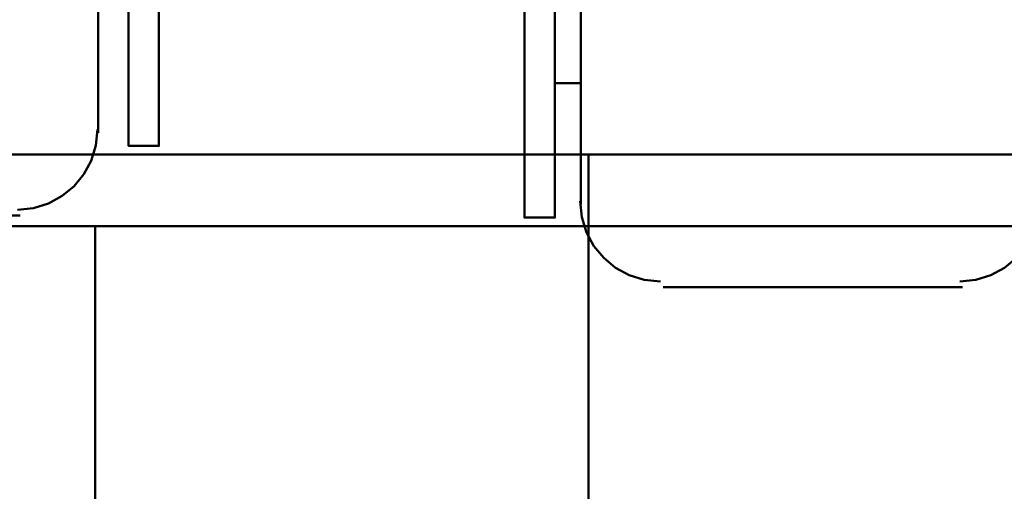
# Model space of a CAD drawing. Header units: metres. Extents: x -1 to 430, y -6 to 31.
# Tile 129 of 169: x 418.612 to 419.573, y 16.591 to 17.051. Entities that reach past the tile are written whole.
import ezdxf

# ---------------------------------------------------------------- set-up
doc = ezdxf.new("R2010")
doc.units = ezdxf.units.M
doc.linetypes.add('CONTINUA', pattern=[0])
doc.layers.add('P4 MOBLES', color=7, linetype='CONTINUA', lineweight=25)
doc.layers.add('P5 MOBLES', color=7, linetype='CONTINUA', lineweight=25)

# ---------------------------------------------------------------- blocks, each defined once
blk = doc.blocks.new('OBJETO_COMPLEJO_111')
at = {"layer": 'P4 MOBLES', "color": 202, "linetype": 'CONTINUA', "lineweight": 50, "transparency": 33554687}
blk.add_lwpolyline([(420.56787, 16.11953), (419.16669, 16.11953), (419.16669, 16.9196), (420.56787, 16.9196), (420.56787, 16.11953)], close=True, dxfattribs=at)
blk = doc.blocks.new('OBJETO_COMPLEJO_115')
at = {"layer": 'P4 MOBLES', "color": 202, "linetype": 'CONTINUA', "lineweight": 50, "transparency": 33554687}
for p, q in [((418.68835, 17.29212), (418.68835, 16.94076)), ((418.61215, 16.86033), (418.32006, 16.86033))]:
    blk.add_line(p, q, dxfattribs=at)
for points in [[(418.71798, 17.19052), (418.74761, 17.19052), (418.74761, 16.92806), (418.71798, 16.92806), (418.71798, 17.31752), (418.67565, 17.31752)], [(418.6094, 16.86586), (418.62518, 16.86745), (418.63988, 16.87202), (418.65318, 16.87924), (418.66477, 16.8888), (418.67434, 16.90039), (418.68156, 16.91369), (418.68612, 16.92839), (418.68771, 16.94417)]]:
    blk.add_lwpolyline(points, dxfattribs=at)
blk.add_lwpolyline([(419.16669, 16.11953), (417.76552, 16.11953), (417.76552, 16.9196), (419.16669, 16.9196), (419.16669, 16.11953)], close=True, dxfattribs=at)
blk = doc.blocks.new('OBJETO_COMPLEJO_168')
at = {"layer": 'P5 MOBLES', "color": 202, "linetype": 'CONTINUA', "lineweight": 50, "transparency": 33554687}
blk.add_lwpolyline([(418.68524, 16.04953), (417.28406, 16.04953), (417.28406, 16.8496), (418.68524, 16.8496), (418.68524, 16.04953)], close=True, dxfattribs=at)
blk = doc.blocks.new('OBJETO_COMPLEJO_170')
at = {"layer": 'P5 MOBLES', "color": 202, "linetype": 'CONTINUA', "lineweight": 50, "transparency": 33554687}
for p, q in [((419.15935, 16.87076), (419.15935, 17.22212)), ((419.13395, 16.98929), (419.15935, 16.98929)), ((419.53187, 16.79033), (419.23978, 16.79033))]:
    blk.add_line(p, q, dxfattribs=at)
for points in [[(419.13395, 17.12052), (419.10432, 17.12052), (419.10432, 16.85806), (419.13395, 16.85806), (419.13395, 17.24752), (419.17205, 17.24752)], [(419.15871, 16.87417), (419.1603, 16.85839), (419.16486, 16.84369), (419.17208, 16.83039), (419.18165, 16.8188), (419.19324, 16.80924), (419.20654, 16.80202), (419.22124, 16.79745), (419.23702, 16.79586)], [(419.52912, 16.79586), (419.5449, 16.79745), (419.5596, 16.80202), (419.57291, 16.80924), (419.5845, 16.8188), (419.59406, 16.83039), (419.60128, 16.84369), (419.60584, 16.85839), (419.60744, 16.87417)]]:
    blk.add_lwpolyline(points, dxfattribs=at)
blk.add_lwpolyline([(420.08642, 16.04953), (418.68524, 16.04953), (418.68524, 16.8496), (420.08642, 16.8496), (420.08642, 16.04953)], close=True, dxfattribs=at)

msp = doc.modelspace()

# ---------------------------------------------------------------- block references
at = {"layer": 'P4 MOBLES', "color": 202, "linetype": 'CONTINUA', "lineweight": 50, "transparency": 33554687}
for name in ['OBJETO_COMPLEJO_115', 'OBJETO_COMPLEJO_111']:
    msp.add_blockref(name, (0, 0), dxfattribs=at)
at = {"layer": 'P5 MOBLES', "color": 202, "linetype": 'CONTINUA', "lineweight": 50, "transparency": 33554687}
for name in ['OBJETO_COMPLEJO_168', 'OBJETO_COMPLEJO_170']:
    msp.add_blockref(name, (0, 0), dxfattribs=at)

doc.saveas('drawing.dxf')
